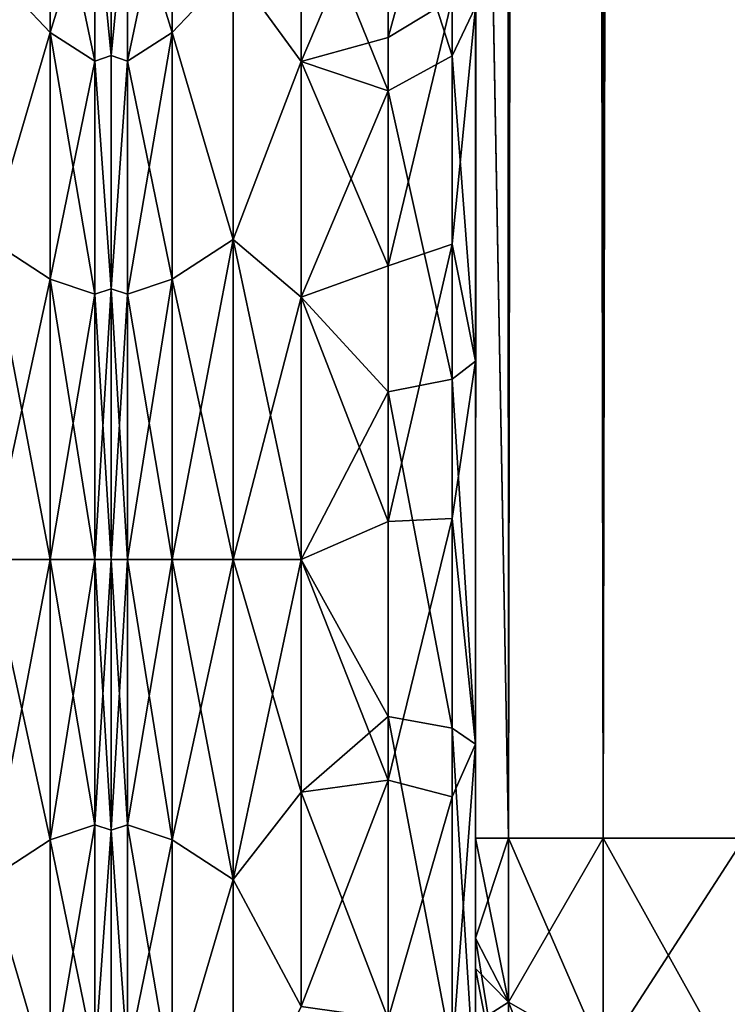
# Model space of a CAD drawing. Extents: x -23 to 470, y -1800 to 0.
# Tile 37 of 198: x 181 to 202, y -1785 to -1757. Entities that reach past the tile are written whole.
import ezdxf

# ---------------------------------------------------------------- set-up
doc = ezdxf.new("R2010")
doc.units = 0
doc.header["$LTSCALE"] = 66.825
for name, color, linetype in [('139', 7, 'CONTINUOUS'), ('186', 7, 'CONTINUOUS'), ('187', 7, 'CONTINUOUS'), ('202', 7, 'CONTINUOUS'), ('206', 7, 'CONTINUOUS'), ('207', 7, 'CONTINUOUS'), ('208', 7, 'CONTINUOUS'), ('209', 7, 'CONTINUOUS'), ('210', 7, 'CONTINUOUS'), ('236', 7, 'CONTINUOUS'), ('238', 7, 'CONTINUOUS'), ('241', 7, 'CONTINUOUS'), ('243', 7, 'CONTINUOUS'), ('252', 7, 'CONTINUOUS'), ('253', 7, 'CONTINUOUS')]:
    doc.layers.add(name, color=color, linetype=linetype)

msp = doc.modelspace()

# ---------------------------------------------------------------- linework, layer by layer
at = {"layer": '139', "linetype": 'CONTINUOUS'}
for points in [[(184, -1751.5, 0), (184, -1753.067, 7.855), (184, -1790.933, 7.854), (184, -1751.5, 0)], [(184, -1753.067, -7.854), (184, -1751.5, 0), (184, -1792.5, 0), (184, -1753.067, -7.854)], [(184, -1792.5, 0), (184, -1751.5, 0), (184, -1790.933, 7.854), (184, -1792.5, 0)], [(184, -1753.067, 7.855), (184, -1757.536, 14.522), (184, -1790.933, 7.854), (184, -1753.067, 7.855)], [(184, -1757.536, -14.522), (184, -1753.067, -7.854), (184, -1786.464, -14.522), (184, -1757.536, -14.522)], [(184, -1786.464, -14.522), (184, -1753.067, -7.854), (184, -1790.933, -7.855), (184, -1786.464, -14.522)], [(184, -1790.933, -7.855), (184, -1753.067, -7.854), (184, -1792.5, 0), (184, -1790.933, -7.855)], [(184, -1757.536, 14.522), (184, -1764.234, 18.966), (184, -1786.464, 14.522), (184, -1757.536, 14.522)], [(184, -1790.933, 7.854), (184, -1757.536, 14.522), (184, -1786.464, 14.522), (184, -1790.933, 7.854)], [(184, -1764.235, -18.966), (184, -1757.536, -14.522), (184, -1779.766, -18.966), (184, -1764.235, -18.966)], [(184, -1779.766, -18.966), (184, -1757.536, -14.522), (184, -1786.464, -14.522), (184, -1779.766, -18.966)], [(184, -1764.234, 18.966), (184, -1772, 20.5), (184, -1779.765, 18.966), (184, -1764.234, 18.966)], [(184, -1786.464, 14.522), (184, -1764.234, 18.966), (184, -1779.765, 18.966), (184, -1786.464, 14.522)], [(184, -1772, -20.5), (184, -1764.235, -18.966), (184, -1779.766, -18.966), (184, -1772, -20.5)]]:
    msp.add_3dface(points, dxfattribs=at)
at = {"layer": '186', "linetype": 'CONTINUOUS'}
for points in [[(180.5, -1755.029, -16.971), (182.248, -1751.621, -11.766), (182.248, -1756.874, -18.027), (180.5, -1755.029, -16.971)], [(180.5, -1755.029, 16.971), (182.248, -1756.874, 18.027), (182.248, -1751.621, 11.766), (180.5, -1755.029, 16.971)], [(182.248, -1756.874, 18.027), (183.531, -1752.731, 11.125), (182.248, -1751.621, 11.766), (182.248, -1756.874, 18.027)], [(183.531, -1752.731, -11.125), (183.531, -1757.698, -17.044), (182.248, -1751.621, -11.766), (183.531, -1752.731, -11.125)], [(182.248, -1751.621, -11.766), (183.531, -1757.698, -17.044), (182.248, -1756.874, -18.027), (182.248, -1751.621, -11.766)], [(183.531, -1757.698, 17.044), (183.531, -1752.731, 11.125), (182.248, -1756.874, 18.027), (183.531, -1757.698, 17.044)], [(184, -1757.536, 14.522), (184, -1753.067, 7.855), (183.531, -1752.731, 11.125), (184, -1757.536, 14.522)], [(183.531, -1757.698, 17.044), (184, -1757.536, 14.522), (183.531, -1752.731, 11.125), (183.531, -1757.698, 17.044)], [(184, -1753.067, -7.854), (184, -1757.536, -14.522), (183.531, -1752.731, -11.125), (184, -1753.067, -7.854)], [(183.531, -1752.731, -11.125), (184, -1757.536, -14.522), (183.531, -1757.698, -17.044), (183.531, -1752.731, -11.125)], [(180.5, -1762.816, -22.173), (180.5, -1755.029, -16.971), (182.248, -1756.874, -18.027), (180.5, -1762.816, -22.173)], [(180.5, -1755.029, 16.971), (180.5, -1762.816, 22.173), (182.248, -1756.874, 18.027), (180.5, -1755.029, 16.971)], [(180.5, -1762.816, -22.173), (182.248, -1756.874, -18.027), (182.248, -1763.952, -22.113), (180.5, -1762.816, -22.173)], [(180.5, -1762.816, 22.173), (182.248, -1763.952, 22.113), (182.248, -1756.874, 18.027), (180.5, -1762.816, 22.173)], [(182.248, -1763.952, 22.113), (183.531, -1757.698, 17.044), (182.248, -1756.874, 18.027), (182.248, -1763.952, 22.113)], [(183.531, -1757.698, -17.044), (183.531, -1764.39, -20.908), (182.248, -1756.874, -18.027), (183.531, -1757.698, -17.044)], [(182.248, -1756.874, -18.027), (183.531, -1764.39, -20.908), (182.248, -1763.952, -22.113), (182.248, -1756.874, -18.027)], [(183.531, -1764.39, 20.908), (183.531, -1757.698, 17.044), (182.248, -1763.952, 22.113), (183.531, -1764.39, 20.908)], [(184, -1764.234, 18.966), (184, -1757.536, 14.522), (183.531, -1757.698, 17.044), (184, -1764.234, 18.966)], [(184, -1757.536, -14.522), (184, -1764.235, -18.966), (183.531, -1757.698, -17.044), (184, -1757.536, -14.522)], [(183.531, -1764.39, 20.908), (184, -1764.234, 18.966), (183.531, -1757.698, 17.044), (183.531, -1764.39, 20.908)], [(183.531, -1757.698, -17.044), (184, -1764.235, -18.966), (183.531, -1764.39, -20.908), (183.531, -1757.698, -17.044)], [(180.5, -1762.816, 22.173), (180.5, -1772, 24), (182.248, -1763.952, 22.113), (180.5, -1762.816, 22.173)], [(180.5, -1772, -24), (180.5, -1762.816, -22.173), (182.248, -1772, -23.532), (180.5, -1772, -24)], [(182.248, -1772, -23.532), (180.5, -1762.816, -22.173), (182.248, -1763.952, -22.113), (182.248, -1772, -23.532)], [(180.5, -1772, 24), (182.248, -1772, 23.532), (182.248, -1763.952, 22.113), (180.5, -1772, 24)], [(183.531, -1772, -22.25), (182.248, -1772, -23.532), (182.248, -1763.952, -22.113), (183.531, -1772, -22.25)], [(183.531, -1764.39, -20.908), (183.531, -1772, -22.25), (182.248, -1763.952, -22.113), (183.531, -1764.39, -20.908)], [(182.248, -1772, 23.532), (183.531, -1764.39, 20.908), (182.248, -1763.952, 22.113), (182.248, -1772, 23.532)], [(182.248, -1772, 23.532), (183.531, -1772, 22.25), (183.531, -1764.39, 20.908), (182.248, -1772, 23.532)], [(184, -1772, 20.5), (184, -1764.234, 18.966), (183.531, -1772, 22.25), (184, -1772, 20.5)], [(183.531, -1772, 22.25), (184, -1764.234, 18.966), (183.531, -1764.39, 20.908), (183.531, -1772, 22.25)], [(184, -1764.235, -18.966), (184, -1772, -20.5), (183.531, -1764.39, -20.908), (184, -1764.235, -18.966)], [(184, -1772, -20.5), (183.531, -1772, -22.25), (183.531, -1764.39, -20.908), (184, -1772, -20.5)]]:
    msp.add_3dface(points, dxfattribs=at)
at = {"layer": '187', "linetype": 'CONTINUOUS'}
for points in [[(180.5, -1772, 24), (180.5, -1781.184, 22.173), (182.248, -1772, 23.532), (180.5, -1772, 24)], [(180.5, -1781.184, 22.173), (182.248, -1780.048, 22.113), (182.248, -1772, 23.532), (180.5, -1781.184, 22.173)], [(180.5, -1781.184, -22.173), (180.5, -1772, -24), (182.248, -1780.048, -22.113), (180.5, -1781.184, -22.173)], [(180.5, -1772, -24), (182.248, -1772, -23.532), (182.248, -1780.048, -22.113), (180.5, -1772, -24)], [(183.531, -1772, -22.25), (183.531, -1779.61, -20.908), (182.248, -1772, -23.532), (183.531, -1772, -22.25)], [(182.248, -1772, -23.532), (183.531, -1779.61, -20.908), (182.248, -1780.048, -22.113), (182.248, -1772, -23.532)], [(183.531, -1779.61, 20.908), (183.531, -1772, 22.25), (182.248, -1780.048, 22.113), (183.531, -1779.61, 20.908)], [(182.248, -1780.048, 22.113), (183.531, -1772, 22.25), (182.248, -1772, 23.532), (182.248, -1780.048, 22.113)], [(184, -1779.765, 18.966), (184, -1772, 20.5), (183.531, -1779.61, 20.908), (184, -1779.765, 18.966)], [(183.531, -1779.61, 20.908), (184, -1772, 20.5), (183.531, -1772, 22.25), (183.531, -1779.61, 20.908)], [(184, -1772, -20.5), (184, -1779.766, -18.966), (183.531, -1772, -22.25), (184, -1772, -20.5)], [(183.531, -1772, -22.25), (184, -1779.766, -18.966), (183.531, -1779.61, -20.908), (183.531, -1772, -22.25)], [(183.531, -1779.61, -20.908), (183.531, -1786.302, -17.044), (182.248, -1780.048, -22.113), (183.531, -1779.61, -20.908)], [(183.531, -1786.302, 17.044), (183.531, -1779.61, 20.908), (182.248, -1787.126, 18.027), (183.531, -1786.302, 17.044)], [(182.248, -1787.126, 18.027), (183.531, -1779.61, 20.908), (182.248, -1780.048, 22.113), (182.248, -1787.126, 18.027)], [(183.531, -1779.61, -20.908), (184, -1779.766, -18.966), (183.531, -1786.302, -17.044), (183.531, -1779.61, -20.908)], [(183.531, -1786.302, 17.044), (184, -1779.765, 18.966), (183.531, -1779.61, 20.908), (183.531, -1786.302, 17.044)], [(184, -1786.464, 14.522), (184, -1779.765, 18.966), (183.531, -1786.302, 17.044), (184, -1786.464, 14.522)], [(184, -1779.766, -18.966), (184, -1786.464, -14.522), (183.531, -1786.302, -17.044), (184, -1779.766, -18.966)], [(180.5, -1781.184, 22.173), (182.248, -1787.126, 18.027), (182.248, -1780.048, 22.113), (180.5, -1781.184, 22.173)], [(180.5, -1781.184, -22.173), (182.248, -1780.048, -22.113), (182.248, -1787.126, -18.027), (180.5, -1781.184, -22.173)], [(182.248, -1780.048, -22.113), (183.531, -1786.302, -17.044), (182.248, -1787.126, -18.027), (182.248, -1780.048, -22.113)], [(180.5, -1781.184, 22.173), (180.5, -1788.971, 16.971), (182.248, -1787.126, 18.027), (180.5, -1781.184, 22.173)], [(180.5, -1788.971, -16.971), (180.5, -1781.184, -22.173), (182.248, -1787.126, -18.027), (180.5, -1788.971, -16.971)]]:
    msp.add_3dface(points, dxfattribs=at)
at = {"layer": '202', "linetype": 'CONTINUOUS'}
for points in [[(194.45, -1780, -41), (194.45, -1782.865, -40.431), (194.45, -1728.15, -41), (194.45, -1780, -41)], [(194.45, -1728.15, -41), (194.45, -1782.865, -40.431), (194.45, -1732.582, -40.517), (194.45, -1728.15, -41)], [(194.45, -1728.15, 41), (194.45, -1732.58, 40.518), (194.45, -1780, 41), (194.45, -1728.15, 41)], [(194.45, -1732.58, 40.518), (194.45, -1736.811, 39.074), (194.45, -1782.865, 40.431), (194.45, -1732.58, 40.518)], [(194.45, -1780, 41), (194.45, -1732.58, 40.518), (194.45, -1782.865, 40.431), (194.45, -1780, 41)], [(194.45, -1782.865, -40.431), (194.45, -1783.734, -40), (194.45, -1732.582, -40.517), (194.45, -1782.865, -40.431)], [(194.45, -1732.582, -40.517), (194.45, -1783.734, -40), (194.45, -1736.813, -39.073), (194.45, -1732.582, -40.517)], [(194.45, -1736.811, 39.074), (194.45, -1740.659, 36.739), (194.45, -1785.305, 38.801), (194.45, -1736.811, 39.074)], [(194.45, -1782.865, 40.431), (194.45, -1736.811, 39.074), (194.45, -1783.734, 40), (194.45, -1782.865, 40.431)], [(194.45, -1783.734, 40), (194.45, -1736.811, 39.074), (194.45, -1785.305, 38.801), (194.45, -1783.734, 40)], [(194.45, -1785.305, -38.801), (194.45, -1786.5, -37.234), (194.45, -1736.813, -39.073), (194.45, -1785.305, -38.801)], [(194.45, -1736.813, -39.073), (194.45, -1786.5, -37.234), (194.45, -1740.661, -36.738), (194.45, -1736.813, -39.073)], [(194.45, -1783.734, -40), (194.45, -1785.305, -38.801), (194.45, -1736.813, -39.073), (194.45, -1783.734, -40)], [(194.45, -1740.659, 36.739), (194.45, -1743.907, 33.614), (194.45, -1786.933, 36.36), (194.45, -1740.659, 36.739)], [(194.45, -1785.305, 38.801), (194.45, -1740.659, 36.739), (194.45, -1786.5, 37.234), (194.45, -1785.305, 38.801)], [(194.45, -1786.5, 37.234), (194.45, -1740.659, 36.739), (194.45, -1786.933, 36.36), (194.45, -1786.5, 37.234)], [(194.45, -1786.5, -37.234), (194.45, -1786.933, -36.36), (194.45, -1740.661, -36.738), (194.45, -1786.5, -37.234)], [(194.45, -1740.661, -36.738), (194.45, -1786.933, -36.36), (194.45, -1743.908, -33.612), (194.45, -1740.661, -36.738)], [(194.45, -1743.907, 33.614), (194.45, -1746.392, 29.849), (194.45, -1787.5, 33.5), (194.45, -1743.907, 33.614)], [(194.45, -1786.933, 36.36), (194.45, -1743.907, 33.614), (194.45, -1787.5, 33.5), (194.45, -1786.933, 36.36)], [(194.45, -1786.933, -36.36), (194.45, -1787.5, -33.5), (194.45, -1743.908, -33.612), (194.45, -1786.933, -36.36)], [(194.45, -1743.908, -33.612), (194.45, -1787.5, -33.5), (194.45, -1746.393, -29.847), (194.45, -1743.908, -33.612)], [(194.45, -1746.392, 29.849), (194.45, -1747.989, 25.648), (194.45, -1766.309, 28.436), (194.45, -1746.392, 29.849)], [(194.45, -1787.5, 33.5), (194.45, -1746.392, 29.849), (194.45, -1777.301, 28.507), (194.45, -1787.5, 33.5)], [(194.45, -1777.301, 28.507), (194.45, -1746.392, 29.849), (194.45, -1766.309, 28.436), (194.45, -1777.301, 28.507)], [(194.45, -1746.393, -29.847), (194.45, -1787.5, -33.5), (194.45, -1777.3, -28.508), (194.45, -1746.393, -29.847)], [(194.45, -1747.99, -25.647), (194.45, -1746.393, -29.847), (194.45, -1766.308, -28.436), (194.45, -1747.99, -25.647)], [(194.45, -1766.308, -28.436), (194.45, -1746.393, -29.847), (194.45, -1777.3, -28.508), (194.45, -1766.308, -28.436)], [(194.45, -1766.309, 28.436), (194.45, -1747.989, 25.648), (194.45, -1756.146, 24.276), (194.45, -1766.309, 28.436)], [(194.45, -1756.145, -24.276), (194.45, -1747.99, -25.647), (194.45, -1766.308, -28.436), (194.45, -1756.145, -24.276)], [(194.45, -1787.5, -33.5), (194.45, -1787.5, -24.51), (194.45, -1777.3, -28.508), (194.45, -1787.5, -33.5)], [(194.45, -1787.5, 24.51), (194.45, -1787.5, 33.5), (194.45, -1777.301, 28.507), (194.45, -1787.5, 24.51)]]:
    msp.add_3dface(points, dxfattribs=at)
at = {"layer": '206', "linetype": 'CONTINUOUS'}
for points in [[(184, -1751.5, 0), (184, -1753.067, -7.855), (184, -1790.933, -7.854), (184, -1751.5, 0)], [(184, -1753.067, 7.854), (184, -1751.5, 0), (184, -1792.5, 0), (184, -1753.067, 7.854)], [(184, -1792.5, 0), (184, -1751.5, 0), (184, -1790.933, -7.854), (184, -1792.5, 0)], [(184, -1753.067, -7.855), (184, -1757.536, -14.522), (184, -1790.933, -7.854), (184, -1753.067, -7.855)], [(184, -1757.536, 14.522), (184, -1753.067, 7.854), (184, -1786.464, 14.522), (184, -1757.536, 14.522)], [(184, -1786.464, 14.522), (184, -1753.067, 7.854), (184, -1790.933, 7.855), (184, -1786.464, 14.522)], [(184, -1790.933, 7.855), (184, -1753.067, 7.854), (184, -1792.5, 0), (184, -1790.933, 7.855)], [(184, -1757.536, -14.522), (184, -1764.234, -18.966), (184, -1786.464, -14.522), (184, -1757.536, -14.522)], [(184, -1790.933, -7.854), (184, -1757.536, -14.522), (184, -1786.464, -14.522), (184, -1790.933, -7.854)], [(184, -1764.235, 18.966), (184, -1757.536, 14.522), (184, -1779.766, 18.966), (184, -1764.235, 18.966)], [(184, -1779.766, 18.966), (184, -1757.536, 14.522), (184, -1786.464, 14.522), (184, -1779.766, 18.966)], [(184, -1764.234, -18.966), (184, -1772, -20.5), (184, -1779.765, -18.966), (184, -1764.234, -18.966)], [(184, -1786.464, -14.522), (184, -1764.234, -18.966), (184, -1779.765, -18.966), (184, -1786.464, -14.522)], [(184, -1772, 20.5), (184, -1764.235, 18.966), (184, -1779.766, 18.966), (184, -1772, 20.5)]]:
    msp.add_3dface(points, dxfattribs=at)
at = {"layer": '207', "linetype": 'CONTINUOUS'}
for points in [[(187.5, -1781.184, -22.173), (187.5, -1772, -24), (189.45, -1778.677, -23.052), (187.5, -1781.184, -22.173)], [(189.45, -1778.677, -23.052), (187.5, -1772, -24), (189.45, -1772, -24), (189.45, -1778.677, -23.052)], [(187.5, -1772, 24), (187.5, -1781.184, 22.173), (189.45, -1772, 24), (187.5, -1772, 24)], [(189.45, -1772, 24), (187.5, -1781.184, 22.173), (189.45, -1778.677, 23.052), (189.45, -1772, 24)], [(189.45, -1784.828, -20.284), (187.5, -1781.184, -22.173), (189.45, -1778.677, -23.052), (189.45, -1784.828, -20.284)], [(189.45, -1778.677, 23.052), (187.5, -1781.184, 22.173), (189.45, -1784.828, 20.284), (189.45, -1778.677, 23.052)], [(187.5, -1788.971, -16.971), (187.5, -1781.184, -22.173), (189.45, -1784.828, -20.284), (187.5, -1788.971, -16.971)], [(187.5, -1781.184, 22.173), (187.5, -1788.971, 16.971), (189.45, -1784.828, 20.284), (187.5, -1781.184, 22.173)]]:
    msp.add_3dface(points, dxfattribs=at)
at = {"layer": '208', "linetype": 'CONTINUOUS'}
for points in [[(189.45, -1752.383, 13.826), (187.5, -1755.029, 16.971), (189.45, -1757.708, 19.28), (189.45, -1752.383, 13.826)], [(189.45, -1757.708, -19.28), (187.5, -1755.029, -16.971), (189.45, -1752.383, -13.826), (189.45, -1757.708, -19.28)], [(187.5, -1755.029, 16.971), (187.5, -1762.816, 22.173), (189.45, -1757.708, 19.28), (187.5, -1755.029, 16.971)], [(187.5, -1762.816, -22.173), (187.5, -1755.029, -16.971), (189.45, -1757.708, -19.28), (187.5, -1762.816, -22.173)], [(189.45, -1757.708, 19.28), (187.5, -1762.816, 22.173), (189.45, -1764.474, 22.79), (189.45, -1757.708, 19.28)], [(189.45, -1764.474, -22.79), (187.5, -1762.816, -22.173), (189.45, -1757.708, -19.28), (189.45, -1764.474, -22.79)], [(189.45, -1772, -24), (187.5, -1772, -24), (187.5, -1762.816, -22.173), (189.45, -1772, -24)], [(187.5, -1762.816, 22.173), (187.5, -1772, 24), (189.45, -1764.474, 22.79), (187.5, -1762.816, 22.173)], [(189.45, -1772, -24), (187.5, -1762.816, -22.173), (189.45, -1764.474, -22.79), (189.45, -1772, -24)], [(187.5, -1772, 24), (189.45, -1772, 24), (189.45, -1764.474, 22.79), (187.5, -1772, 24)]]:
    msp.add_3dface(points, dxfattribs=at)
at = {"layer": '209', "linetype": 'CONTINUOUS'}
for points in [[(194.45, -20, 41), (194.45, -71.85, 41), (195.402, -1780, 45.784), (194.45, -20, 41)], [(194.45, -20, 41), (195.402, -1780, 45.784), (195.402, -20, 45.784), (194.45, -20, 41)], [(195.402, -1780, 45.784), (198.111, -1780, 49.839), (195.402, -20, 45.784), (195.402, -1780, 45.784)], [(198.111, -1780, 49.839), (198.111, -20, 49.839), (195.402, -20, 45.784), (198.111, -1780, 49.839)], [(198.111, -1780, 49.839), (202.16, -1780, 52.546), (198.111, -20, 49.839), (198.111, -1780, 49.839)], [(202.16, -1780, 52.546), (202.16, -20, 52.546), (198.111, -20, 49.839), (202.16, -1780, 52.546)], [(194.45, -71.85, 41), (194.45, -1728.15, 41), (195.402, -1780, 45.784), (194.45, -71.85, 41)], [(194.45, -1728.15, 41), (194.45, -1780, 41), (195.402, -1780, 45.784), (194.45, -1728.15, 41)]]:
    msp.add_3dface(points, dxfattribs=at)
at = {"layer": '210', "linetype": 'CONTINUOUS'}
for points in [[(194.45, -1780, -41), (194.45, -1728.15, -41), (195.402, -20, -45.784), (194.45, -1780, -41)], [(195.402, -1780, -45.784), (194.45, -1780, -41), (195.402, -20, -45.784), (195.402, -1780, -45.784)], [(198.111, -1780, -49.839), (195.402, -1780, -45.784), (198.111, -20, -49.839), (198.111, -1780, -49.839)], [(195.402, -1780, -45.784), (195.402, -20, -45.784), (198.111, -20, -49.839), (195.402, -1780, -45.784)], [(202.16, -1780, -52.546), (198.111, -1780, -49.839), (202.16, -20, -52.546), (202.16, -1780, -52.546)], [(198.111, -1780, -49.839), (198.111, -20, -49.839), (202.16, -20, -52.546), (198.111, -1780, -49.839)]]:
    msp.add_3dface(points, dxfattribs=at)
at = {"layer": '236', "linetype": 'CONTINUOUS'}
for points in [[(194.45, -1780, 41), (194.45, -1782.865, 40.431), (195.402, -1784.701, 44.849), (194.45, -1780, 41)], [(194.45, -1780, 41), (195.402, -1784.701, 44.849), (195.402, -1780, 45.784), (194.45, -1780, 41)], [(195.402, -1784.701, 44.849), (198.111, -1786.253, 48.595), (195.402, -1780, 45.784), (195.402, -1784.701, 44.849)], [(195.402, -1780, 45.784), (198.111, -1786.253, 48.595), (198.111, -1780, 49.839), (195.402, -1780, 45.784)], [(198.111, -1786.253, 48.595), (202.166, -1787.29, 51.099), (198.111, -1780, 49.839), (198.111, -1786.253, 48.595)], [(198.111, -1780, 49.839), (202.166, -1787.29, 51.099), (202.16, -1780, 52.546), (198.111, -1780, 49.839)], [(194.45, -1782.865, 40.431), (194.45, -1783.734, 40), (195.402, -1788.689, 42.182), (194.45, -1782.865, 40.431)], [(195.402, -1784.701, 44.849), (194.45, -1782.865, 40.431), (195.402, -1788.689, 42.182), (195.402, -1784.701, 44.849)], [(194.45, -1783.734, 40), (194.45, -1785.305, 38.801), (195.402, -1788.689, 42.182), (194.45, -1783.734, 40)], [(198.111, -1786.253, 48.595), (195.402, -1784.701, 44.849), (198.111, -1791.558, 45.049), (198.111, -1786.253, 48.595)], [(195.402, -1784.701, 44.849), (195.402, -1788.689, 42.182), (198.111, -1791.558, 45.049), (195.402, -1784.701, 44.849)]]:
    msp.add_3dface(points, dxfattribs=at)
at = {"layer": '238', "linetype": 'CONTINUOUS'}
for points in [[(194.45, -1782.865, -40.431), (194.45, -1780, -41), (195.402, -1780, -45.784), (194.45, -1782.865, -40.431)], [(194.45, -1782.865, -40.431), (195.402, -1780, -45.784), (195.402, -1784.701, -44.849), (194.45, -1782.865, -40.431)], [(195.402, -1780, -45.784), (198.111, -1780, -49.839), (195.402, -1784.701, -44.849), (195.402, -1780, -45.784)], [(195.402, -1784.701, -44.849), (198.111, -1780, -49.839), (198.111, -1786.253, -48.595), (195.402, -1784.701, -44.849)], [(198.111, -1780, -49.839), (202.16, -1780, -52.546), (198.111, -1786.253, -48.595), (198.111, -1780, -49.839)], [(198.111, -1786.253, -48.595), (202.16, -1780, -52.546), (202.166, -1787.29, -51.099), (198.111, -1786.253, -48.595)], [(194.45, -1783.734, -40), (194.45, -1782.865, -40.431), (195.402, -1784.701, -44.849), (194.45, -1783.734, -40)], [(194.45, -1785.305, -38.801), (194.45, -1783.734, -40), (195.402, -1784.701, -44.849), (194.45, -1785.305, -38.801)], [(194.45, -1785.305, -38.801), (195.402, -1784.701, -44.849), (195.402, -1788.689, -42.182), (194.45, -1785.305, -38.801)], [(195.402, -1784.701, -44.849), (198.111, -1786.253, -48.595), (195.402, -1788.689, -42.182), (195.402, -1784.701, -44.849)]]:
    msp.add_3dface(points, dxfattribs=at)
at = {"layer": '241', "linetype": 'CONTINUOUS'}
for points in [[(193.78, -1750.339, 15.267), (191.948, -1751.836, 14.212), (191.948, -1757.018, 19.598), (193.78, -1750.339, 15.267)], [(193.78, -1755.906, 21.053), (193.78, -1750.339, 15.267), (191.948, -1757.018, 19.598), (193.78, -1755.906, 21.053)], [(189.45, -1752.383, 13.826), (189.45, -1757.708, 19.28), (191.948, -1751.836, 14.212), (189.45, -1752.383, 13.826)], [(191.948, -1751.836, 14.212), (189.45, -1757.708, 19.28), (191.948, -1757.018, 19.598), (191.948, -1751.836, 14.212)], [(193.78, -1762.949, 24.907), (193.78, -1755.906, 21.053), (191.948, -1763.575, 23.185), (193.78, -1762.949, 24.907)], [(191.948, -1763.575, 23.185), (193.78, -1755.906, 21.053), (191.948, -1757.018, 19.598), (191.948, -1763.575, 23.185)], [(193.78, -1762.949, 24.907), (194.45, -1756.146, 24.276), (193.78, -1755.906, 21.053), (193.78, -1762.949, 24.907)], [(194.45, -1766.309, 28.436), (194.45, -1756.146, 24.276), (193.78, -1762.949, 24.907), (194.45, -1766.309, 28.436)], [(189.45, -1757.708, 19.28), (191.948, -1763.575, 23.185), (191.948, -1757.018, 19.598), (189.45, -1757.708, 19.28)], [(189.45, -1757.708, 19.28), (189.45, -1764.474, 22.79), (191.948, -1763.575, 23.185), (189.45, -1757.708, 19.28)], [(193.78, -1770.824, 26.474), (193.78, -1762.949, 24.907), (191.948, -1770.905, 24.644), (193.78, -1770.824, 26.474)], [(191.948, -1770.905, 24.644), (193.78, -1762.949, 24.907), (191.948, -1763.575, 23.185), (191.948, -1770.905, 24.644)], [(193.78, -1770.824, 26.474), (194.45, -1766.309, 28.436), (193.78, -1762.949, 24.907), (193.78, -1770.824, 26.474)], [(189.45, -1764.474, 22.79), (191.948, -1770.905, 24.644), (191.948, -1763.575, 23.185), (189.45, -1764.474, 22.79)], [(189.45, -1764.474, 22.79), (189.45, -1772, 24), (191.948, -1770.905, 24.644), (189.45, -1764.474, 22.79)], [(194.45, -1777.301, 28.507), (194.45, -1766.309, 28.436), (193.78, -1770.824, 26.474), (194.45, -1777.301, 28.507)], [(189.45, -1772, 24), (191.948, -1778.336, 23.841), (191.948, -1770.905, 24.644), (189.45, -1772, 24)], [(193.78, -1778.806, 25.611), (193.78, -1770.824, 26.474), (191.948, -1778.336, 23.841), (193.78, -1778.806, 25.611)], [(191.948, -1778.336, 23.841), (193.78, -1770.824, 26.474), (191.948, -1770.905, 24.644), (191.948, -1778.336, 23.841)], [(193.78, -1778.806, 25.611), (194.45, -1777.301, 28.507), (193.78, -1770.824, 26.474), (193.78, -1778.806, 25.611)], [(189.45, -1772, 24), (189.45, -1778.677, 23.052), (191.948, -1778.336, 23.841), (189.45, -1772, 24)], [(194.45, -1787.5, 24.51), (194.45, -1777.301, 28.507), (193.78, -1786.164, 22.397), (194.45, -1787.5, 24.51)], [(193.78, -1786.164, 22.397), (194.45, -1777.301, 28.507), (193.78, -1778.806, 25.611), (193.78, -1786.164, 22.397)], [(189.45, -1778.677, 23.052), (189.45, -1784.828, 20.284), (191.948, -1778.336, 23.841), (189.45, -1778.677, 23.052)], [(189.45, -1784.828, 20.284), (191.948, -1785.185, 20.849), (191.948, -1778.336, 23.841), (189.45, -1784.828, 20.284)], [(191.948, -1785.185, 20.849), (193.78, -1778.806, 25.611), (191.948, -1778.336, 23.841), (191.948, -1785.185, 20.849)], [(191.948, -1785.185, 20.849), (193.78, -1786.164, 22.397), (193.78, -1778.806, 25.611), (191.948, -1785.185, 20.849)]]:
    msp.add_3dface(points, dxfattribs=at)
at = {"layer": '243', "linetype": 'CONTINUOUS'}
for points in [[(191.948, -1751.836, -14.212), (193.78, -1750.339, -15.267), (193.78, -1757.551, -22.215), (191.948, -1751.836, -14.212)], [(193.78, -1750.339, -15.267), (194.45, -1756.145, -24.276), (193.78, -1757.551, -22.215), (193.78, -1750.339, -15.267)], [(189.45, -1752.383, -13.826), (191.948, -1751.836, -14.212), (191.948, -1758.55, -20.679), (189.45, -1752.383, -13.826)], [(191.948, -1751.836, -14.212), (193.78, -1757.551, -22.215), (191.948, -1758.55, -20.679), (191.948, -1751.836, -14.212)], [(189.45, -1757.708, -19.28), (189.45, -1752.383, -13.826), (191.948, -1758.55, -20.679), (189.45, -1757.708, -19.28)], [(194.45, -1756.145, -24.276), (194.45, -1766.308, -28.436), (193.78, -1757.551, -22.215), (194.45, -1756.145, -24.276)], [(193.78, -1757.551, -22.215), (193.78, -1766.827, -25.99), (191.948, -1758.55, -20.679), (193.78, -1757.551, -22.215)], [(193.78, -1757.551, -22.215), (194.45, -1766.308, -28.436), (193.78, -1766.827, -25.99), (193.78, -1757.551, -22.215)], [(189.45, -1764.474, -22.79), (189.45, -1757.708, -19.28), (191.948, -1758.55, -20.679), (189.45, -1764.474, -22.79)], [(189.45, -1764.474, -22.79), (191.948, -1758.55, -20.679), (191.948, -1767.184, -24.194), (189.45, -1764.474, -22.79)], [(191.948, -1758.55, -20.679), (193.78, -1766.827, -25.99), (191.948, -1767.184, -24.194), (191.948, -1758.55, -20.679)], [(189.45, -1772, -24), (189.45, -1764.474, -22.79), (191.948, -1767.184, -24.194), (189.45, -1772, -24)], [(194.45, -1766.308, -28.436), (194.45, -1777.3, -28.508), (193.78, -1766.827, -25.99), (194.45, -1766.308, -28.436)], [(193.78, -1766.827, -25.99), (193.78, -1776.841, -26.054), (191.948, -1767.184, -24.194), (193.78, -1766.827, -25.99)], [(193.78, -1766.827, -25.99), (194.45, -1777.3, -28.508), (193.78, -1776.841, -26.054), (193.78, -1766.827, -25.99)], [(189.45, -1772, -24), (191.948, -1767.184, -24.194), (191.948, -1776.506, -24.253), (189.45, -1772, -24)], [(191.948, -1767.184, -24.194), (193.78, -1776.841, -26.054), (191.948, -1776.506, -24.253), (191.948, -1767.184, -24.194)], [(189.45, -1778.677, -23.052), (189.45, -1772, -24), (191.948, -1776.506, -24.253), (189.45, -1778.677, -23.052)], [(189.45, -1778.677, -23.052), (191.948, -1776.506, -24.253), (191.948, -1785.185, -20.849), (189.45, -1778.677, -23.052)], [(193.78, -1776.841, -26.054), (193.78, -1786.164, -22.397), (191.948, -1776.506, -24.253), (193.78, -1776.841, -26.054)], [(191.948, -1776.506, -24.253), (193.78, -1786.164, -22.397), (191.948, -1785.185, -20.849), (191.948, -1776.506, -24.253)], [(194.45, -1777.3, -28.508), (194.45, -1787.5, -24.51), (193.78, -1776.841, -26.054), (194.45, -1777.3, -28.508)], [(193.78, -1776.841, -26.054), (194.45, -1787.5, -24.51), (193.78, -1786.164, -22.397), (193.78, -1776.841, -26.054)], [(189.45, -1784.828, -20.284), (189.45, -1778.677, -23.052), (191.948, -1785.185, -20.849), (189.45, -1784.828, -20.284)]]:
    msp.add_3dface(points, dxfattribs=at)
at = {"layer": '252', "linetype": 'CONTINUOUS'}
for points in [[(184.469, -1752.731, 11.125), (184.469, -1757.698, 17.044), (185.752, -1751.621, 11.766), (184.469, -1752.731, 11.125)], [(185.752, -1756.874, -18.027), (184.469, -1752.731, -11.125), (185.752, -1751.621, -11.766), (185.752, -1756.874, -18.027)], [(185.752, -1751.621, 11.766), (184.469, -1757.698, 17.044), (185.752, -1756.874, 18.027), (185.752, -1751.621, 11.766)], [(187.5, -1755.029, 16.971), (185.752, -1751.621, 11.766), (185.752, -1756.874, 18.027), (187.5, -1755.029, 16.971)], [(187.5, -1755.029, -16.971), (185.752, -1756.874, -18.027), (185.752, -1751.621, -11.766), (187.5, -1755.029, -16.971)], [(184, -1757.536, -14.522), (184, -1753.067, -7.855), (184.469, -1752.731, -11.125), (184, -1757.536, -14.522)], [(184.469, -1757.698, -17.044), (184, -1757.536, -14.522), (184.469, -1752.731, -11.125), (184.469, -1757.698, -17.044)], [(184, -1753.067, 7.854), (184, -1757.536, 14.522), (184.469, -1752.731, 11.125), (184, -1753.067, 7.854)], [(184.469, -1752.731, 11.125), (184, -1757.536, 14.522), (184.469, -1757.698, 17.044), (184.469, -1752.731, 11.125)], [(184.469, -1757.698, -17.044), (184.469, -1752.731, -11.125), (185.752, -1756.874, -18.027), (184.469, -1757.698, -17.044)], [(187.5, -1762.816, 22.173), (187.5, -1755.029, 16.971), (185.752, -1756.874, 18.027), (187.5, -1762.816, 22.173)], [(187.5, -1755.029, -16.971), (187.5, -1762.816, -22.173), (185.752, -1756.874, -18.027), (187.5, -1755.029, -16.971)], [(185.752, -1756.874, 18.027), (184.469, -1764.39, 20.908), (185.752, -1763.952, 22.113), (185.752, -1756.874, 18.027)], [(184.469, -1757.698, 17.044), (184.469, -1764.39, 20.908), (185.752, -1756.874, 18.027), (184.469, -1757.698, 17.044)], [(185.752, -1763.952, -22.113), (184.469, -1757.698, -17.044), (185.752, -1756.874, -18.027), (185.752, -1763.952, -22.113)], [(187.5, -1762.816, 22.173), (185.752, -1756.874, 18.027), (185.752, -1763.952, 22.113), (187.5, -1762.816, 22.173)], [(187.5, -1762.816, -22.173), (185.752, -1763.952, -22.113), (185.752, -1756.874, -18.027), (187.5, -1762.816, -22.173)], [(184, -1764.234, -18.966), (184, -1757.536, -14.522), (184.469, -1757.698, -17.044), (184, -1764.234, -18.966)], [(184, -1757.536, 14.522), (184, -1764.235, 18.966), (184.469, -1757.698, 17.044), (184, -1757.536, 14.522)], [(184.469, -1764.39, -20.908), (184, -1764.234, -18.966), (184.469, -1757.698, -17.044), (184.469, -1764.39, -20.908)], [(184.469, -1757.698, 17.044), (184, -1764.235, 18.966), (184.469, -1764.39, 20.908), (184.469, -1757.698, 17.044)], [(184.469, -1764.39, -20.908), (184.469, -1757.698, -17.044), (185.752, -1763.952, -22.113), (184.469, -1764.39, -20.908)], [(187.5, -1762.816, -22.173), (187.5, -1772, -24), (185.752, -1763.952, -22.113), (187.5, -1762.816, -22.173)], [(187.5, -1772, 24), (187.5, -1762.816, 22.173), (185.752, -1772, 23.532), (187.5, -1772, 24)], [(185.752, -1772, 23.532), (187.5, -1762.816, 22.173), (185.752, -1763.952, 22.113), (185.752, -1772, 23.532)], [(185.752, -1772, -23.532), (184.469, -1764.39, -20.908), (185.752, -1763.952, -22.113), (185.752, -1772, -23.532)], [(184.469, -1764.39, 20.908), (184.469, -1772, 22.25), (185.752, -1763.952, 22.113), (184.469, -1764.39, 20.908)], [(184.469, -1772, 22.25), (185.752, -1772, 23.532), (185.752, -1763.952, 22.113), (184.469, -1772, 22.25)], [(187.5, -1772, -24), (185.752, -1772, -23.532), (185.752, -1763.952, -22.113), (187.5, -1772, -24)], [(184, -1772, -20.5), (184, -1764.234, -18.966), (184.469, -1772, -22.25), (184, -1772, -20.5)], [(184.469, -1772, -22.25), (184, -1764.234, -18.966), (184.469, -1764.39, -20.908), (184.469, -1772, -22.25)], [(184, -1764.235, 18.966), (184, -1772, 20.5), (184.469, -1764.39, 20.908), (184, -1764.235, 18.966)], [(184, -1772, 20.5), (184.469, -1772, 22.25), (184.469, -1764.39, 20.908), (184, -1772, 20.5)], [(185.752, -1772, -23.532), (184.469, -1772, -22.25), (184.469, -1764.39, -20.908), (185.752, -1772, -23.532)]]:
    msp.add_3dface(points, dxfattribs=at)
at = {"layer": '253', "linetype": 'CONTINUOUS'}
for points in [[(184, -1779.765, -18.966), (184, -1772, -20.5), (184.469, -1779.61, -20.908), (184, -1779.765, -18.966)], [(184.469, -1779.61, -20.908), (184, -1772, -20.5), (184.469, -1772, -22.25), (184.469, -1779.61, -20.908)], [(184, -1772, 20.5), (184, -1779.766, 18.966), (184.469, -1772, 22.25), (184, -1772, 20.5)], [(184.469, -1772, 22.25), (184, -1779.766, 18.966), (184.469, -1779.61, 20.908), (184.469, -1772, 22.25)], [(185.752, -1780.048, -22.113), (184.469, -1772, -22.25), (185.752, -1772, -23.532), (185.752, -1780.048, -22.113)], [(184.469, -1779.61, -20.908), (184.469, -1772, -22.25), (185.752, -1780.048, -22.113), (184.469, -1779.61, -20.908)], [(185.752, -1772, 23.532), (184.469, -1779.61, 20.908), (185.752, -1780.048, 22.113), (185.752, -1772, 23.532)], [(184.469, -1772, 22.25), (184.469, -1779.61, 20.908), (185.752, -1772, 23.532), (184.469, -1772, 22.25)], [(187.5, -1772, -24), (187.5, -1781.184, -22.173), (185.752, -1772, -23.532), (187.5, -1772, -24)], [(187.5, -1781.184, -22.173), (185.752, -1780.048, -22.113), (185.752, -1772, -23.532), (187.5, -1781.184, -22.173)], [(187.5, -1781.184, 22.173), (187.5, -1772, 24), (185.752, -1780.048, 22.113), (187.5, -1781.184, 22.173)], [(187.5, -1772, 24), (185.752, -1772, 23.532), (185.752, -1780.048, 22.113), (187.5, -1772, 24)], [(184.469, -1779.61, 20.908), (184, -1779.766, 18.966), (184.469, -1786.302, 17.044), (184.469, -1779.61, 20.908)], [(184.469, -1786.302, -17.044), (184, -1779.765, -18.966), (184.469, -1779.61, -20.908), (184.469, -1786.302, -17.044)], [(185.752, -1787.126, -18.027), (184.469, -1779.61, -20.908), (185.752, -1780.048, -22.113), (185.752, -1787.126, -18.027)], [(184.469, -1786.302, -17.044), (184.469, -1779.61, -20.908), (185.752, -1787.126, -18.027), (184.469, -1786.302, -17.044)], [(184.469, -1779.61, 20.908), (184.469, -1786.302, 17.044), (185.752, -1780.048, 22.113), (184.469, -1779.61, 20.908)], [(184, -1786.464, -14.522), (184, -1779.765, -18.966), (184.469, -1786.302, -17.044), (184, -1786.464, -14.522)], [(184, -1779.766, 18.966), (184, -1786.464, 14.522), (184.469, -1786.302, 17.044), (184, -1779.766, 18.966)], [(185.752, -1780.048, 22.113), (184.469, -1786.302, 17.044), (185.752, -1787.126, 18.027), (185.752, -1780.048, 22.113)], [(187.5, -1781.184, -22.173), (185.752, -1787.126, -18.027), (185.752, -1780.048, -22.113), (187.5, -1781.184, -22.173)], [(187.5, -1781.184, 22.173), (185.752, -1780.048, 22.113), (185.752, -1787.126, 18.027), (187.5, -1781.184, 22.173)], [(187.5, -1781.184, -22.173), (187.5, -1788.971, -16.971), (185.752, -1787.126, -18.027), (187.5, -1781.184, -22.173)], [(187.5, -1788.971, 16.971), (187.5, -1781.184, 22.173), (185.752, -1787.126, 18.027), (187.5, -1788.971, 16.971)]]:
    msp.add_3dface(points, dxfattribs=at)

doc.saveas('drawing.dxf')
